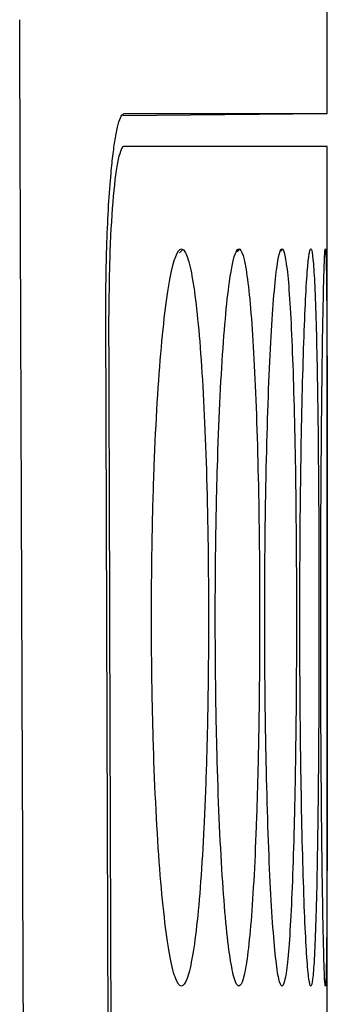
# Model space of a CAD drawing. Extents: x 86 to 639, y 68 to 658.
# Tile 28 of 66: x 205.19 to 207.06, y 343.13 to 349.14. Entities that reach past the tile are written whole.
import ezdxf

# ---------------------------------------------------------------- set-up
doc = ezdxf.new("R2010")
doc.units = 0
doc.layers.get('0').update_dxf_attribs({"linetype": 'CONTINUOUS'})

msp = doc.modelspace()

# ---------------------------------------------------------------- linework, layer by layer
at = {"color": 7, "linetype": 'CONTINUOUS'}
for p, q in [((207.0648, 348.5645), (207.0648, 349.365)), ((205.8167, 348.5536), (207.0648, 348.5645)), ((205.8248, 348.5645), (207.0648, 348.5645)), ((207.0648, 348.3645), (205.8247, 348.3645)), ((207.0648, 342.5983), (207.0648, 348.3645)), ((205.738, 339.3418), (205.7129, 347.3237))]:
    msp.add_line(p, q, dxfattribs=at)
at = {"color": 8, "linetype": 'CONTINUOUS'}
for p, q in [((206.1629, 347.7155), (206.1828, 347.7355)), ((206.5153, 347.7201), (206.5311, 347.7359)), ((206.7817, 347.7256), (206.7922, 347.7362))]:
    msp.add_line(p, q, dxfattribs=at)
at = {"color": 7, "linetype": 'CONTINUOUS'}
msp.add_ellipse((-92.9352, -504.182), major_axis=(0, 9042.9509), ratio=0.033175, start_param=4.805804, end_param=4.806692, dxfattribs=at)
for points, knots in [([(205.2236, 339.3418), (205.217, 341.1386), (205.2049, 344.4039), (205.1927, 347.6693), (205.1873, 349.1379)], [0, 0, 0, 0, 0.550271, 1, 1, 1, 1]), ([(205.7129, 347.3237), (205.7129, 347.3625), (205.7128, 347.4398), (205.7141, 347.5548), (205.7164, 347.6681), (205.721, 347.8213), (205.7296, 348.0077), (205.743, 348.1871), (205.7573, 348.3229), (205.7721, 348.4249), (205.7885, 348.5037), (205.8065, 348.5553), (205.8187, 348.5614), (205.8248, 348.5645)], [0, 0, 0, 0, 0.060347, 0.120102, 0.179832, 0.240102, 0.369953, 0.500063, 0.593729, 0.68761, 0.792131, 0.895279, 1, 1, 1, 1]), ([(205.8247, 348.3645), (205.8124, 348.3645), (205.8003, 348.3375), (205.7775, 348.2334), (205.767, 348.1563), (205.7497, 347.9653), (205.7427, 347.8498), (205.7336, 347.6015), (205.7314, 347.4664), (205.7319, 347.3313)], [0, 0, 0, 0, 0.25, 0.25, 0.5, 0.5, 0.75, 0.75, 1, 1, 1, 1]), ([(206.1743, 343.2381), (206.1627, 343.2381), (206.1511, 343.2533), (206.1281, 343.312), (206.1166, 343.3563), (206.0945, 343.472), (206.0839, 343.5431), (206.0638, 343.7109), (206.0542, 343.8083), (206.0283, 344.1276), (206.0143, 344.3854), (206.0004, 344.8012), (205.9969, 344.947), (205.9924, 345.2431), (205.9915, 345.3919), (205.9921, 345.691), (205.9937, 345.8424), (205.9993, 346.1338), (206.0033, 346.2754), (206.0189, 346.6873), (206.0338, 346.9333), (206.0611, 347.2398), (206.0708, 347.3296), (206.0915, 347.4851), (206.1025, 347.5512), (206.1361, 347.7039), (206.1597, 347.7501), (206.1828, 347.7355)], [0, 0, 0, 0, 0.0625, 0.0625, 0.125, 0.125, 0.1875, 0.1875, 0.25, 0.25, 0.375, 0.375, 0.4375, 0.4375, 0.5, 0.5, 0.5625, 0.5625, 0.625, 0.625, 0.75, 0.75, 0.8125, 0.8125, 0.875, 0.875, 1, 1, 1, 1]), ([(206.525, 343.2381), (206.5159, 343.2381), (206.5069, 343.2532), (206.4889, 343.3119), (206.4799, 343.3561), (206.4625, 343.4717), (206.4542, 343.5427), (206.4383, 343.7102), (206.4307, 343.8074), (206.4102, 344.1261), (206.3991, 344.3834), (206.388, 344.7983), (206.3852, 344.9439), (206.3817, 345.2392), (206.3809, 345.3877), (206.3813, 345.6863), (206.3826, 345.8374), (206.387, 346.1285), (206.3902, 346.27), (206.4025, 346.6816), (206.4143, 346.9278), (206.4358, 347.2351), (206.4434, 347.3252), (206.4597, 347.4814), (206.4684, 347.5479), (206.4947, 347.7021), (206.5131, 347.7493), (206.5311, 347.7359)], [0, 0, 0, 0, 0.0625, 0.0625, 0.125, 0.125, 0.1875, 0.1875, 0.25, 0.25, 0.375, 0.375, 0.4375, 0.4375, 0.5, 0.5, 0.5625, 0.5625, 0.625, 0.625, 0.75, 0.75, 0.8125, 0.8125, 0.875, 0.875, 1, 1, 1, 1]), ([(206.7882, 343.2381), (206.7817, 343.2381), (206.7752, 343.2533), (206.7622, 343.3119), (206.7557, 343.3562), (206.743, 343.4716), (206.737, 343.5424), (206.7253, 343.7097), (206.7197, 343.8069), (206.7046, 344.1255), (206.6963, 344.382), (206.6881, 344.7965), (206.686, 344.9418), (206.6833, 345.2366), (206.6827, 345.3848), (206.683, 345.6829), (206.6839, 345.8338), (206.6872, 346.1246), (206.6895, 346.2659), (206.6987, 346.6771), (206.7074, 346.9239), (206.7232, 347.2314), (206.7288, 347.3217), (206.7407, 347.4785), (206.747, 347.5455), (206.7661, 347.7008), (206.7794, 347.7487), (206.7922, 347.7362)], [0, 0, 0, 0, 0.0625, 0.0625, 0.125, 0.125, 0.1875, 0.1875, 0.25, 0.25, 0.375, 0.375, 0.4375, 0.4375, 0.5, 0.5, 0.5625, 0.5625, 0.625, 0.625, 0.75, 0.75, 0.8125, 0.8125, 0.875, 0.875, 1, 1, 1, 1]), ([(206.9641, 343.2381), (206.9602, 343.2381), (206.9563, 343.2533), (206.9483, 343.312), (206.9442, 343.3563), (206.9362, 343.4718), (206.9324, 343.5426), (206.9249, 343.7101), (206.9213, 343.8073), (206.9116, 344.126), (206.9061, 344.3825), (206.9007, 344.7969), (206.8993, 344.9423), (206.8975, 345.2369), (206.8972, 345.3851), (206.8974, 345.6833), (206.898, 345.8341), (206.9001, 346.1247), (206.9017, 346.266), (206.9077, 346.6773), (206.9134, 346.9241), (206.9236, 347.2315), (206.9272, 347.3217), (206.9348, 347.4786), (206.9388, 347.5455), (206.9507, 347.7009), (206.9589, 347.7491), (206.9666, 347.7362)], [0, 0, 0, 0, 0.0625, 0.0625, 0.125, 0.125, 0.1875, 0.1875, 0.25, 0.25, 0.375, 0.375, 0.4375, 0.4375, 0.5, 0.5, 0.5625, 0.5625, 0.625, 0.625, 0.75, 0.75, 0.8125, 0.8125, 0.875, 0.875, 1, 1, 1, 1]), ([(207.053, 343.2381), (207.0517, 343.2381), (207.0502, 343.2533), (207.0472, 343.312), (207.0456, 343.3563), (207.0423, 343.4717), (207.0407, 343.5425), (207.0375, 343.71), (207.0359, 343.8071), (207.0314, 344.1256), (207.0288, 344.382), (207.0262, 344.7963), (207.0255, 344.9416), (207.0247, 345.236), (207.0245, 345.3841), (207.0246, 345.6822), (207.0249, 345.8329), (207.0259, 346.1234), (207.0267, 346.2647), (207.0296, 346.676), (207.0323, 346.9228), (207.0369, 347.2303), (207.0385, 347.3206), (207.0417, 347.4777), (207.0434, 347.5447), (207.0482, 347.7004), (207.0512, 347.7489), (207.0538, 347.7363)], [0, 0, 0, 0, 0.0625, 0.0625, 0.125, 0.125, 0.1875, 0.1875, 0.25, 0.25, 0.375, 0.375, 0.4375, 0.4375, 0.5, 0.5, 0.5625, 0.5625, 0.625, 0.625, 0.75, 0.75, 0.8125, 0.8125, 0.875, 0.875, 1, 1, 1, 1]), ([(206.1828, 347.7355), (206.1941, 347.7284), (206.2049, 347.7073), (206.2261, 347.6382), (206.2365, 347.5894), (206.2559, 347.467), (206.265, 347.3938), (206.2821, 347.2239), (206.2901, 347.1264), (206.3113, 346.8095), (206.3224, 346.5569), (206.3368, 346.0167), (206.3402, 345.7232), (206.3395, 345.2893), (206.3383, 345.1429), (206.3339, 344.8593), (206.3308, 344.7219), (206.3226, 344.456), (206.3175, 344.3272), (206.3058, 344.0894), (206.2992, 343.9789), (206.2766, 343.6736), (206.2587, 343.5132), (206.2286, 343.349), (206.2182, 343.3081), (206.1968, 343.2526), (206.1856, 343.2381), (206.1743, 343.2381)], [0, 0, 0, 0, 0.0625, 0.0625, 0.125, 0.125, 0.1875, 0.1875, 0.25, 0.25, 0.375, 0.375, 0.5, 0.5, 0.5625, 0.5625, 0.625, 0.625, 0.6875, 0.6875, 0.75, 0.75, 0.875, 0.875, 0.9375, 0.9375, 1, 1, 1, 1]), ([(206.5311, 347.7359), (206.5398, 347.7294), (206.5483, 347.7088), (206.5647, 347.6406), (206.5727, 347.5922), (206.5877, 347.4704), (206.5947, 347.3975), (206.6078, 347.228), (206.6139, 347.1307), (206.6301, 346.8142), (206.6385, 346.5617), (206.6495, 346.0215), (206.6522, 345.728), (206.6517, 345.2937), (206.6507, 345.1471), (206.6474, 344.8633), (206.6451, 344.7257), (206.6389, 344.4592), (206.6351, 344.3302), (206.6262, 344.0919), (206.6212, 343.9812), (206.604, 343.675), (206.5903, 343.5141), (206.5671, 343.3495), (206.5591, 343.3084), (206.5425, 343.2527), (206.5338, 343.2381), (206.525, 343.2381)], [0, 0, 0, 0, 0.0625, 0.0625, 0.125, 0.125, 0.1875, 0.1875, 0.25, 0.25, 0.375, 0.375, 0.5, 0.5, 0.5625, 0.5625, 0.625, 0.625, 0.6875, 0.6875, 0.75, 0.75, 0.875, 0.875, 0.9375, 0.9375, 1, 1, 1, 1]), ([(206.7922, 347.7362), (206.7985, 347.73), (206.8045, 347.7098), (206.8161, 347.6423), (206.8218, 347.5942), (206.8323, 347.4729), (206.8372, 347.4002), (206.8463, 347.2311), (206.8505, 347.1339), (206.8617, 346.8177), (206.8675, 346.5653), (206.8749, 346.0251), (206.8767, 345.7315), (206.8764, 345.297), (206.8758, 345.1502), (206.8736, 344.8662), (206.872, 344.7285), (206.8678, 344.4617), (206.8652, 344.3325), (206.8592, 344.0938), (206.8557, 343.9829), (206.8439, 343.6762), (206.8344, 343.5149), (206.8181, 343.3498), (206.8125, 343.3086), (206.8007, 343.2527), (206.7945, 343.2381), (206.7882, 343.2381)], [0, 0, 0, 0, 0.0625, 0.0625, 0.125, 0.125, 0.1875, 0.1875, 0.25, 0.25, 0.375, 0.375, 0.5, 0.5, 0.5625, 0.5625, 0.625, 0.625, 0.6875, 0.6875, 0.75, 0.75, 0.875, 0.875, 0.9375, 0.9375, 1, 1, 1, 1]), ([(206.9666, 347.7362), (206.9704, 347.73), (206.9739, 347.7095), (206.9807, 347.6417), (206.984, 347.5937), (206.99, 347.4728), (206.9928, 347.4001), (206.9979, 347.2309), (207.0002, 347.1335), (207.0063, 346.8167), (207.0093, 346.5646), (207.0132, 346.0247), (207.0142, 345.7311), (207.014, 345.2967), (207.0137, 345.15), (207.0125, 344.866), (207.0117, 344.7284), (207.0095, 344.4617), (207.0081, 344.3325), (207.0049, 344.0939), (207.003, 343.9829), (206.9965, 343.6763), (206.9912, 343.515), (206.9819, 343.3498), (206.9786, 343.3086), (206.9716, 343.2527), (206.9679, 343.2381), (206.9641, 343.2381)], [0, 0, 0, 0, 0.0625, 0.0625, 0.125, 0.125, 0.1875, 0.1875, 0.25, 0.25, 0.375, 0.375, 0.5, 0.5, 0.5625, 0.5625, 0.625, 0.625, 0.6875, 0.6875, 0.75, 0.75, 0.875, 0.875, 0.9375, 0.9375, 1, 1, 1, 1]), ([(207.0538, 347.7363), (207.0551, 347.7302), (207.0562, 347.7098), (207.0582, 347.6423), (207.0591, 347.5944), (207.0606, 347.4736), (207.0613, 347.401), (207.0623, 347.2319), (207.0628, 347.1346), (207.0638, 346.8179), (207.0641, 346.5658), (207.0645, 346.0259), (207.0646, 345.7322), (207.0645, 345.2978), (207.0645, 345.1511), (207.0644, 344.867), (207.0644, 344.7293), (207.0641, 344.4625), (207.064, 344.3333), (207.0635, 344.0945), (207.0632, 343.9835), (207.0621, 343.6767), (207.061, 343.5153), (207.0585, 343.3499), (207.0576, 343.3087), (207.0555, 343.2527), (207.0543, 343.2381), (207.053, 343.2381)], [0, 0, 0, 0, 0.0625, 0.0625, 0.125, 0.125, 0.1875, 0.1875, 0.25, 0.25, 0.375, 0.375, 0.5, 0.5, 0.5625, 0.5625, 0.625, 0.625, 0.6875, 0.6875, 0.75, 0.75, 0.875, 0.875, 0.9375, 0.9375, 1, 1, 1, 1])]:
    msp.add_open_spline(points, degree=3, knots=knots, dxfattribs=at)

doc.saveas('drawing.dxf')
